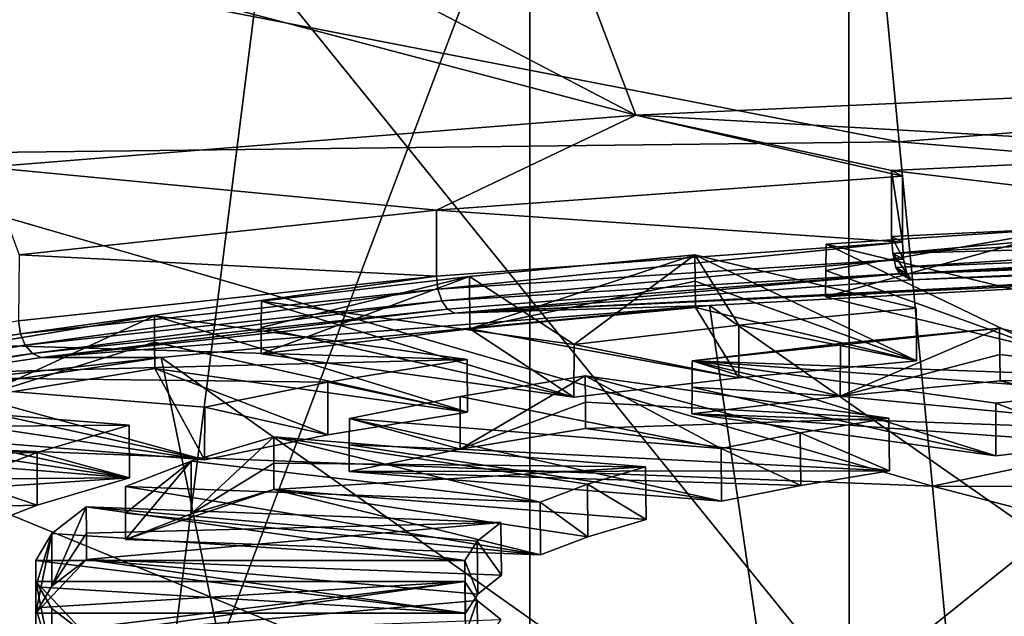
# Model space of a CAD drawing. Header units: millimetres. Extents: x -22 to 72, y 0 to 291.
# Tile 46 of 99: x -6.22 to -3.27, y 261.79 to 263.58. Entities that reach past the tile are written whole.
import ezdxf

# ---------------------------------------------------------------- set-up
doc = ezdxf.new("R2010")
doc.units = ezdxf.units.MM
doc.header["$LTSCALE"] = 65.185185
for name, color, linetype in [('109', 7, 'CONTINUOUS'), ('113', 7, 'CONTINUOUS'), ('129', 7, 'CONTINUOUS'), ('135', 7, 'CONTINUOUS'), ('136', 7, 'CONTINUOUS'), ('144', 7, 'CONTINUOUS'), ('146', 7, 'CONTINUOUS'), ('149', 7, 'CONTINUOUS'), ('157', 7, 'CONTINUOUS'), ('185', 7, 'CONTINUOUS'), ('189', 7, 'CONTINUOUS'), ('29', 7, 'CONTINUOUS'), ('334', 7, 'CONTINUOUS'), ('335', 7, 'CONTINUOUS'), ('336', 7, 'CONTINUOUS'), ('337', 7, 'CONTINUOUS'), ('338', 7, 'CONTINUOUS'), ('339', 7, 'CONTINUOUS'), ('340', 7, 'CONTINUOUS'), ('341', 7, 'CONTINUOUS'), ('342', 7, 'CONTINUOUS'), ('343', 7, 'CONTINUOUS'), ('344', 7, 'CONTINUOUS'), ('345', 7, 'CONTINUOUS'), ('352', 7, 'CONTINUOUS'), ('353', 7, 'CONTINUOUS'), ('354', 7, 'CONTINUOUS'), ('355', 7, 'CONTINUOUS'), ('356', 7, 'CONTINUOUS'), ('357', 7, 'CONTINUOUS'), ('376', 7, 'CONTINUOUS'), ('377', 7, 'CONTINUOUS'), ('378', 7, 'CONTINUOUS'), ('379', 7, 'CONTINUOUS'), ('380', 7, 'CONTINUOUS'), ('381', 7, 'CONTINUOUS'), ('395', 7, 'CONTINUOUS'), ('397', 7, 'CONTINUOUS'), ('398', 7, 'CONTINUOUS'), ('399', 7, 'CONTINUOUS'), ('419', 7, 'CONTINUOUS'), ('420', 7, 'CONTINUOUS'), ('421', 7, 'CONTINUOUS'), ('423', 7, 'CONTINUOUS'), ('520', 7, 'CONTINUOUS'), ('521', 7, 'CONTINUOUS'), ('522', 7, 'CONTINUOUS'), ('523', 7, 'CONTINUOUS'), ('524', 7, 'CONTINUOUS'), ('525', 7, 'CONTINUOUS'), ('562', 7, 'CONTINUOUS'), ('563', 7, 'CONTINUOUS'), ('564', 7, 'CONTINUOUS'), ('565', 7, 'CONTINUOUS'), ('566', 7, 'CONTINUOUS'), ('567', 7, 'CONTINUOUS'), ('569', 7, 'CONTINUOUS'), ('570', 7, 'CONTINUOUS'), ('571', 7, 'CONTINUOUS'), ('572', 7, 'CONTINUOUS'), ('63', 7, 'CONTINUOUS')]:
    doc.layers.add(name, color=color, linetype=linetype)

msp = doc.modelspace()

# ---------------------------------------------------------------- linework, layer by layer
at = {"layer": '109', "color": 7, "linetype": 'CONTINUOUS'}
for points in [[(-3.6056, 263.1231, 228.5261), (-3.573, 263.1061, 228.4054), (-3.573, 262.908, 228.4332), (-3.6056, 263.1231, 228.5261)], [(-3.6056, 262.925, 228.5539), (-3.6056, 263.1231, 228.5261), (-3.573, 262.908, 228.4332), (-3.6056, 262.925, 228.5539)], [(-3.6022, 262.8739, 228.548), (-3.6056, 262.925, 228.5539), (-3.5695, 262.8569, 228.4274), (-3.6022, 262.8739, 228.548)], [(-3.5695, 262.8569, 228.4274), (-3.6056, 262.925, 228.5539), (-3.573, 262.908, 228.4332), (-3.5695, 262.8569, 228.4274)], [(-3.5926, 262.8326, 228.5179), (-3.6022, 262.8739, 228.548), (-3.56, 262.8156, 228.3972), (-3.5926, 262.8326, 228.5179)], [(-3.56, 262.8156, 228.3972), (-3.6022, 262.8739, 228.548), (-3.5695, 262.8569, 228.4274), (-3.56, 262.8156, 228.3972)], [(-3.5795, 262.8124, 228.4713), (-3.5926, 262.8326, 228.5179), (-3.5469, 262.7954, 228.3506), (-3.5795, 262.8124, 228.4713)], [(-3.5469, 262.7954, 228.3506), (-3.5926, 262.8326, 228.5179), (-3.56, 262.8156, 228.3972), (-3.5469, 262.7954, 228.3506)]]:
    msp.add_3dface(points, dxfattribs=at)
at = {"layer": '113', "color": 7, "linetype": 'CONTINUOUS'}
for points in [[(-5.8255, 264.0497, 230.2033), (-4.3724, 263.2892, 229.7082), (-4.6897, 264.1274, 230.7562), (-5.8255, 264.0497, 230.2033)], [(-4.3724, 263.2892, 229.7082), (-2.2351, 263.3858, 230.3959), (-4.6897, 264.1274, 230.7562), (-4.3724, 263.2892, 229.7082)], [(-4.6897, 264.1274, 230.7562), (-2.2351, 263.3858, 230.3959), (-2.3348, 263.7189, 230.8136), (-4.6897, 264.1274, 230.7562)], [(-6.8958, 263.9557, 229.5344), (-4.3724, 263.2892, 229.7082), (-5.8255, 264.0497, 230.2033), (-6.8958, 263.9557, 229.5344)], [(-6.3188, 263.1328, 228.5954), (-4.3724, 263.2892, 229.7082), (-6.8958, 263.9557, 229.5344), (-6.3188, 263.1328, 228.5954)]]:
    msp.add_3dface(points, dxfattribs=at)
at = {"layer": '129', "color": 7, "linetype": 'CONTINUOUS'}
for points in [[(-3.5469, 262.7954, 228.3506), (-4.9157, 262.6953, 227.6379), (-1.1321, 262.8855, 228.9914), (-3.5469, 262.7954, 228.3506)], [(-4.9157, 262.6953, 227.6379), (-2.2995, 262.8197, 228.5233), (-1.1321, 262.8855, 228.9914), (-4.9157, 262.6953, 227.6379)], [(-3.5795, 262.8124, 228.4713), (-3.5469, 262.7954, 228.3506), (-1.1647, 262.9025, 229.112), (-3.5795, 262.8124, 228.4713)], [(-2.3941, 262.8688, 228.8728), (-3.5795, 262.8124, 228.4713), (-1.1647, 262.9025, 229.112), (-2.3941, 262.8688, 228.8728)], [(-1.1647, 262.9025, 229.112), (-3.5469, 262.7954, 228.3506), (-1.1321, 262.8855, 228.9914), (-1.1647, 262.9025, 229.112)], [(-2.2995, 262.8197, 228.5233), (-4.9157, 262.6953, 227.6379), (-4.1516, 262.7186, 227.8035), (-2.2995, 262.8197, 228.5233)], [(-4.9157, 262.6953, 227.6379), (-6.1547, 262.5629, 226.6963), (-4.1516, 262.7186, 227.8035), (-4.9157, 262.6953, 227.6379)], [(-4.1516, 262.7186, 227.8035), (-6.1547, 262.5629, 226.6963), (-5.7953, 262.5626, 226.6937), (-4.1516, 262.7186, 227.8035)], [(-6.1547, 262.5629, 226.6963), (-7.203, 262.405, 225.5725), (-5.7953, 262.5626, 226.6937), (-6.1547, 262.5629, 226.6963)], [(-5.7953, 262.5626, 226.6937), (-7.203, 262.405, 225.5725), (-7.1485, 262.3596, 225.2495), (-5.7953, 262.5626, 226.6937)]]:
    msp.add_3dface(points, dxfattribs=at)
at = {"layer": '135', "color": 7, "linetype": 'CONTINUOUS'}
for points in [[(-6.8958, 261.2442, 210.2416), (-7.0153, 268.9959, 209.2386), (-4.8544, 268.8223, 208.0032), (-6.8958, 261.2442, 210.2416)], [(-5.8255, 261.1502, 209.5727), (-6.8958, 261.2442, 210.2416), (-4.8544, 268.8223, 208.0032), (-5.8255, 261.1502, 209.5727)], [(-4.6897, 264.158, 208.5862), (-5.8255, 261.1502, 209.5727), (-4.8544, 268.8223, 208.0032), (-4.6897, 264.158, 208.5862)], [(-4.6897, 261.0725, 209.0198), (-5.8255, 261.1502, 209.5727), (-4.6897, 264.158, 208.5862), (-4.6897, 261.0725, 209.0198)]]:
    msp.add_3dface(points, dxfattribs=at)
at = {"layer": '136', "color": 7, "linetype": 'CONTINUOUS'}
for points in [[(-2.1799, 261.3408, 228.2803), (-2.2995, 262.8197, 228.5233), (-4.1516, 262.7186, 227.8035), (-2.1799, 261.3408, 228.2803)], [(-3.9355, 261.2449, 227.598), (-4.1516, 262.7186, 227.8035), (-5.7953, 262.5626, 226.6937), (-3.9355, 261.2449, 227.598)], [(-3.9355, 261.2449, 227.598), (-2.1799, 261.3408, 228.2803), (-4.1516, 262.7186, 227.8035), (-3.9355, 261.2449, 227.598)], [(-5.4938, 261.097, 226.5459), (-5.7953, 262.5626, 226.6937), (-7.1485, 262.3596, 225.2495), (-5.4938, 261.097, 226.5459)], [(-5.4938, 261.097, 226.5459), (-3.9355, 261.2449, 227.598), (-5.7953, 262.5626, 226.6937), (-5.4938, 261.097, 226.5459)], [(-6.7766, 260.9046, 225.1768), (-5.4938, 261.097, 226.5459), (-7.1485, 262.3596, 225.2495), (-6.7766, 260.9046, 225.1768)]]:
    msp.add_3dface(points, dxfattribs=at)
at = {"layer": '144', "color": 7, "linetype": 'CONTINUOUS'}
for points in [[(-2.2351, 263.3858, 230.3959), (-4.3724, 263.2892, 229.7082), (-2.42, 263.1794, 228.9267), (-2.2351, 263.3858, 230.3959)], [(-4.3724, 263.2892, 229.7082), (-6.3188, 263.1328, 228.5954), (-4.9696, 263.0041, 227.6796), (-4.3724, 263.2892, 229.7082)], [(-3.573, 263.1061, 228.4054), (-4.3724, 263.2892, 229.7082), (-4.9696, 263.0041, 227.6796), (-3.573, 263.1061, 228.4054)], [(-3.573, 263.1061, 228.4054), (-3.6056, 263.1231, 228.5261), (-4.3724, 263.2892, 229.7082), (-3.573, 263.1061, 228.4054)], [(-4.3724, 263.2892, 229.7082), (-3.6056, 263.1231, 228.5261), (-2.42, 263.1794, 228.9267), (-4.3724, 263.2892, 229.7082)], [(-4.9696, 263.0041, 227.6796), (-6.3188, 263.1328, 228.5954), (-6.221, 262.8704, 226.7287), (-4.9696, 263.0041, 227.6796)]]:
    msp.add_3dface(points, dxfattribs=at)
at = {"layer": '146', "color": 7, "linetype": 'CONTINUOUS'}
for points in [[(-4.9655, 262.7672, 227.7064), (-3.573, 262.908, 228.4332), (-4.9696, 262.806, 227.7074), (-4.9655, 262.7672, 227.7064)], [(-3.5695, 262.8569, 228.4274), (-3.573, 262.908, 228.4332), (-4.9655, 262.7672, 227.7064), (-3.5695, 262.8569, 228.4274)], [(-4.9538, 262.7326, 227.6928), (-3.5695, 262.8569, 228.4274), (-4.9655, 262.7672, 227.7064), (-4.9538, 262.7326, 227.6928)], [(-3.56, 262.8156, 228.3972), (-3.5695, 262.8569, 228.4274), (-4.9538, 262.7326, 227.6928), (-3.56, 262.8156, 228.3972)], [(-6.217, 262.6336, 226.7553), (-4.9696, 262.806, 227.7074), (-6.2221, 262.6723, 226.7555), (-6.217, 262.6336, 226.7553)], [(-4.9655, 262.7672, 227.7064), (-4.9696, 262.806, 227.7074), (-6.217, 262.6336, 226.7553), (-4.9655, 262.7672, 227.7064)], [(-4.9363, 262.7073, 227.6688), (-3.56, 262.8156, 228.3972), (-4.9538, 262.7326, 227.6928), (-4.9363, 262.7073, 227.6688)], [(-4.9157, 262.6953, 227.6379), (-3.56, 262.8156, 228.3972), (-4.9363, 262.7073, 227.6688), (-4.9157, 262.6953, 227.6379)], [(-3.5469, 262.7954, 228.3506), (-3.56, 262.8156, 228.3972), (-4.9157, 262.6953, 227.6379), (-3.5469, 262.7954, 228.3506)], [(-6.2023, 262.5992, 226.7439), (-4.9655, 262.7672, 227.7064), (-6.217, 262.6336, 226.7553), (-6.2023, 262.5992, 226.7439)], [(-4.9538, 262.7326, 227.6928), (-4.9655, 262.7672, 227.7064), (-6.2023, 262.5992, 226.7439), (-4.9538, 262.7326, 227.6928)], [(-6.1805, 262.5744, 226.7232), (-4.9538, 262.7326, 227.6928), (-6.2023, 262.5992, 226.7439), (-6.1805, 262.5744, 226.7232)], [(-4.9363, 262.7073, 227.6688), (-4.9538, 262.7326, 227.6928), (-6.1805, 262.5744, 226.7232), (-4.9363, 262.7073, 227.6688)], [(-6.1547, 262.5629, 226.6963), (-4.9363, 262.7073, 227.6688), (-6.1805, 262.5744, 226.7232), (-6.1547, 262.5629, 226.6963)], [(-6.1547, 262.5629, 226.6963), (-4.9157, 262.6953, 227.6379), (-4.9363, 262.7073, 227.6688), (-6.1547, 262.5629, 226.6963)], [(-6.217, 262.6336, 226.7553), (-6.2221, 262.6723, 226.7555), (-7.2788, 262.4608, 225.6088), (-6.217, 262.6336, 226.7553)], [(-6.2023, 262.5992, 226.7439), (-6.217, 262.6336, 226.7553), (-7.2788, 262.4608, 225.6088), (-6.2023, 262.5992, 226.7439)], [(-7.2469, 262.4219, 225.5957), (-6.2023, 262.5992, 226.7439), (-7.2788, 262.4608, 225.6088), (-7.2469, 262.4219, 225.5957)], [(-6.1805, 262.5744, 226.7232), (-6.2023, 262.5992, 226.7439), (-7.2469, 262.4219, 225.5957), (-6.1805, 262.5744, 226.7232)], [(-7.203, 262.405, 225.5725), (-6.1805, 262.5744, 226.7232), (-7.2469, 262.4219, 225.5957), (-7.203, 262.405, 225.5725)], [(-7.203, 262.405, 225.5725), (-6.1547, 262.5629, 226.6963), (-6.1805, 262.5744, 226.7232), (-7.203, 262.405, 225.5725)]]:
    msp.add_3dface(points, dxfattribs=at)
at = {"layer": '149', "color": 7, "linetype": 'CONTINUOUS'}
for points in [[(-3.6056, 262.925, 228.5539), (-3.6022, 262.8739, 228.548), (-2.42, 262.9813, 228.9546), (-3.6056, 262.925, 228.5539)], [(-3.6022, 262.8739, 228.548), (-2.418, 262.9424, 228.9526), (-2.42, 262.9813, 228.9546), (-3.6022, 262.8739, 228.548)], [(-3.6022, 262.8739, 228.548), (-2.4124, 262.9073, 228.9364), (-2.418, 262.9424, 228.9526), (-3.6022, 262.8739, 228.548)], [(-3.6022, 262.8739, 228.548), (-3.5926, 262.8326, 228.5179), (-2.4124, 262.9073, 228.9364), (-3.6022, 262.8739, 228.548)], [(-3.5926, 262.8326, 228.5179), (-2.404, 262.8815, 228.9084), (-2.4124, 262.9073, 228.9364), (-3.5926, 262.8326, 228.5179)], [(-3.5926, 262.8326, 228.5179), (-3.5795, 262.8124, 228.4713), (-2.404, 262.8815, 228.9084), (-3.5926, 262.8326, 228.5179)], [(-3.5795, 262.8124, 228.4713), (-2.3941, 262.8688, 228.8728), (-2.404, 262.8815, 228.9084), (-3.5795, 262.8124, 228.4713)]]:
    msp.add_3dface(points, dxfattribs=at)
at = {"layer": '157', "color": 7, "linetype": 'CONTINUOUS'}
for points in [[(-2.3348, 260.6641, 209.0772), (-4.6897, 261.0725, 209.0198), (4.6897, 264.158, 208.5862), (-2.3348, 260.6641, 209.0772)], [(4.6897, 264.158, 208.5862), (-4.6897, 261.0725, 209.0198), (-4.6897, 264.158, 208.5862), (4.6897, 264.158, 208.5862)]]:
    msp.add_3dface(points, dxfattribs=at)
at = {"layer": '185', "color": 7, "linetype": 'CONTINUOUS', "true_color": 0xcad1ee}
for points in [[(-3.573, 262.908, 228.4332), (-3.573, 263.1061, 228.4054), (-4.9696, 263.0041, 227.6796), (-3.573, 262.908, 228.4332)], [(-4.9696, 263.0041, 227.6796), (-6.221, 262.8704, 226.7287), (-4.9696, 262.806, 227.7074), (-4.9696, 263.0041, 227.6796)], [(-3.573, 262.908, 228.4332), (-4.9696, 263.0041, 227.6796), (-4.9696, 262.806, 227.7074), (-3.573, 262.908, 228.4332)], [(-4.9696, 262.806, 227.7074), (-6.221, 262.8704, 226.7287), (-6.2221, 262.6723, 226.7555), (-4.9696, 262.806, 227.7074)]]:
    msp.add_3dface(points, dxfattribs=at)
at = {"layer": '189', "color": 7, "linetype": 'CONTINUOUS', "true_color": 0xcad1ee}
for points in [[(-2.42, 263.1794, 228.9267), (-3.6056, 263.1231, 228.5261), (-2.42, 262.9813, 228.9546), (-2.42, 263.1794, 228.9267)], [(-3.6056, 263.1231, 228.5261), (-3.6056, 262.925, 228.5539), (-2.42, 262.9813, 228.9546), (-3.6056, 263.1231, 228.5261)]]:
    msp.add_3dface(points, dxfattribs=at)
at = {"layer": '29', "color": 7, "linetype": 'CONTINUOUS'}
for points in [[(-3.5829, 263.2095, 26.7534), (-3.6561, 263.9783, 29.0086), (-7.0261, 263.8772, 26.6951), (-3.5829, 263.2095, 26.7534)], [(0, 263.4987, 28.055), (0, 263.9322, 29.5436), (-3.6561, 263.9783, 29.0086), (0, 263.4987, 28.055)], [(-3.5829, 263.2095, 26.7534), (0, 263.4987, 28.055), (-3.6561, 263.9783, 29.0086), (-3.5829, 263.2095, 26.7534)], [(-6.908, 263.1696, 25.1569), (-3.5829, 263.2095, 26.7534), (-7.0261, 263.8772, 26.6951), (-6.908, 263.1696, 25.1569)], [(0, 262.9136, 26.4973), (0, 263.4987, 28.055), (-3.5829, 263.2095, 26.7534), (0, 262.9136, 26.4973)], [(-3.4825, 262.1765, 24.54), (-3.5829, 263.2095, 26.7534), (-6.908, 263.1696, 25.1569), (-3.4825, 262.1765, 24.54)], [(-3.4825, 262.1765, 24.54), (0, 262.9136, 26.4973), (-3.5829, 263.2095, 26.7534), (-3.4825, 262.1765, 24.54)], [(-6.7662, 262.3034, 23.594), (-3.4825, 262.1765, 24.54), (-6.908, 263.1696, 25.1569), (-6.7662, 262.3034, 23.594)], [(0, 262.1708, 24.8928), (0, 262.9136, 26.4973), (-3.4825, 262.1765, 24.54), (0, 262.1708, 24.8928)], [(-3.3625, 260.9062, 22.4047), (-3.4825, 262.1765, 24.54), (-6.7662, 262.3034, 23.594), (-3.3625, 260.9062, 22.4047)], [(-6.6044, 261.2808, 22.0333), (-3.3625, 260.9062, 22.4047), (-6.7662, 262.3034, 23.594), (-6.6044, 261.2808, 22.0333)], [(0, 261.273, 23.2746), (0, 262.1708, 24.8928), (-3.4825, 262.1765, 24.54), (0, 261.273, 23.2746)], [(-3.3625, 260.9062, 22.4047), (0, 261.273, 23.2746), (-3.4825, 262.1765, 24.54), (-3.3625, 260.9062, 22.4047)]]:
    msp.add_3dface(points, dxfattribs=at)
at = {"layer": '334', "color": 7, "linetype": 'CONTINUOUS'}
for points in [[(-4.195, 262.8705, 226.7288), (-3.5306, 262.5529, 225.6151), (-4.1942, 262.7916, 226.7404), (-4.195, 262.8705, 226.7288)], [(-3.5306, 262.5529, 225.6151), (-4.195, 262.8705, 226.7288), (-3.5321, 262.7107, 225.592), (-3.5306, 262.5529, 225.6151)], [(-4.1934, 262.7127, 226.752), (-4.1942, 262.7916, 226.7404), (-3.5306, 262.5529, 225.6151), (-4.1934, 262.7127, 226.752)]]:
    msp.add_3dface(points, dxfattribs=at)
at = {"layer": '335', "color": 7, "linetype": 'CONTINUOUS'}
for points in [[(-5.4947, 262.6527, 225.7522), (-4.558, 262.4432, 224.8344), (-5.4941, 262.7317, 225.7417), (-5.4947, 262.6527, 225.7522)], [(-4.558, 262.4432, 224.8344), (-4.5567, 262.6013, 224.8135), (-5.4941, 262.7317, 225.7417), (-4.558, 262.4432, 224.8344)], [(-5.4954, 262.5737, 225.7627), (-4.558, 262.4432, 224.8344), (-5.4947, 262.6527, 225.7522), (-5.4954, 262.5737, 225.7627)]]:
    msp.add_3dface(points, dxfattribs=at)
at = {"layer": '336', "color": 7, "linetype": 'CONTINUOUS'}
for points in [[(-3.5306, 262.5529, 225.6151), (-3.5321, 262.7107, 225.592), (-4.0635, 262.6594, 225.2273), (-3.5306, 262.5529, 225.6151)], [(-4.5567, 262.6013, 224.8135), (-4.0635, 262.5016, 225.2495), (-4.0635, 262.6594, 225.2273), (-4.5567, 262.6013, 224.8135)], [(-4.0635, 262.5016, 225.2495), (-3.5306, 262.5529, 225.6151), (-4.0635, 262.6594, 225.2273), (-4.0635, 262.5016, 225.2495)], [(-4.5567, 262.6013, 224.8135), (-4.558, 262.4432, 224.8344), (-4.0635, 262.5016, 225.2495), (-4.5567, 262.6013, 224.8135)]]:
    msp.add_3dface(points, dxfattribs=at)
at = {"layer": '337', "color": 7, "linetype": 'CONTINUOUS', "true_color": 0xcad1ee}
for points in [[(-4.5567, 262.6013, 224.8135), (-4.195, 262.8705, 226.7288), (-4.8702, 262.8057, 226.2682), (-4.5567, 262.6013, 224.8135)], [(-4.195, 262.8705, 226.7288), (-4.5567, 262.6013, 224.8135), (-4.0635, 262.6594, 225.2273), (-4.195, 262.8705, 226.7288)], [(-3.5321, 262.7107, 225.592), (-4.195, 262.8705, 226.7288), (-4.0635, 262.6594, 225.2273), (-3.5321, 262.7107, 225.592)], [(-5.4941, 262.7317, 225.7417), (-4.5567, 262.6013, 224.8135), (-4.8702, 262.8057, 226.2682), (-5.4941, 262.7317, 225.7417)]]:
    msp.add_3dface(points, dxfattribs=at)
at = {"layer": '338', "linetype": 'CONTINUOUS'}
for points in [[(-4.1934, 262.7127, 226.752), (-4.0635, 262.5016, 225.2495), (-4.87, 262.6479, 226.2905), (-4.1934, 262.7127, 226.752)], [(-4.1934, 262.7127, 226.752), (-3.5306, 262.5529, 225.6151), (-4.0635, 262.5016, 225.2495), (-4.1934, 262.7127, 226.752)], [(-4.558, 262.4432, 224.8344), (-5.4954, 262.5737, 225.7627), (-4.87, 262.6479, 226.2905), (-4.558, 262.4432, 224.8344)], [(-4.0635, 262.5016, 225.2495), (-4.558, 262.4432, 224.8344), (-4.87, 262.6479, 226.2905), (-4.0635, 262.5016, 225.2495)]]:
    msp.add_3dface(points, dxfattribs=at)
at = {"layer": '339', "color": 7, "linetype": 'CONTINUOUS', "true_color": 0xcad1ee}
for points in [[(-4.8702, 262.8057, 226.2682), (-4.195, 262.8705, 226.7288), (-4.87, 262.6479, 226.2905), (-4.8702, 262.8057, 226.2682)], [(-4.195, 262.8705, 226.7288), (-4.1942, 262.7916, 226.7404), (-4.87, 262.6479, 226.2905), (-4.195, 262.8705, 226.7288)], [(-5.4954, 262.5737, 225.7627), (-5.4947, 262.6527, 225.7522), (-4.8702, 262.8057, 226.2682), (-5.4954, 262.5737, 225.7627)], [(-5.4954, 262.5737, 225.7627), (-4.8702, 262.8057, 226.2682), (-4.87, 262.6479, 226.2905), (-5.4954, 262.5737, 225.7627)], [(-5.4947, 262.6527, 225.7522), (-5.4941, 262.7317, 225.7417), (-4.8702, 262.8057, 226.2682), (-5.4947, 262.6527, 225.7522)], [(-4.1942, 262.7916, 226.7404), (-4.1934, 262.7127, 226.752), (-4.87, 262.6479, 226.2905), (-4.1942, 262.7916, 226.7404)]]:
    msp.add_3dface(points, dxfattribs=at)
at = {"layer": '340', "color": 7, "linetype": 'CONTINUOUS'}
for points in [[(-4.5239, 262.5074, 224.1452), (-3.6142, 262.3808, 223.2443), (-4.5233, 262.4285, 224.157), (-4.5239, 262.5074, 224.1452)], [(-4.5227, 262.3497, 224.1687), (-4.5233, 262.4285, 224.157), (-3.6142, 262.3808, 223.2443), (-4.5227, 262.3497, 224.1687)], [(-3.6117, 262.2229, 223.2666), (-4.5227, 262.3497, 224.1687), (-3.6142, 262.3808, 223.2443), (-3.6117, 262.2229, 223.2666)]]:
    msp.add_3dface(points, dxfattribs=at)
at = {"layer": '341', "color": 7, "linetype": 'CONTINUOUS'}
for points in [[(-5.2311, 262.3002, 223.2436), (-4.1158, 262.1314, 222.616), (-5.2306, 262.3792, 223.2333), (-5.2311, 262.3002, 223.2436)], [(-4.1158, 262.1314, 222.616), (-4.1164, 262.2897, 222.5962), (-5.2306, 262.3792, 223.2333), (-4.1158, 262.1314, 222.616)], [(-5.2316, 262.2211, 223.2539), (-4.1158, 262.1314, 222.616), (-5.2311, 262.3002, 223.2436), (-5.2316, 262.2211, 223.2539)]]:
    msp.add_3dface(points, dxfattribs=at)
at = {"layer": '342', "color": 7, "linetype": 'CONTINUOUS'}
for points in [[(-3.6117, 262.2229, 223.2666), (-3.6142, 262.3808, 223.2443), (-3.8791, 262.3367, 222.9308), (-3.6117, 262.2229, 223.2666)], [(-3.8791, 262.3367, 222.9308), (-4.1164, 262.2897, 222.5962), (-3.8777, 262.1786, 222.9519), (-3.8791, 262.3367, 222.9308)], [(-3.6117, 262.2229, 223.2666), (-3.8791, 262.3367, 222.9308), (-3.8777, 262.1786, 222.9519), (-3.6117, 262.2229, 223.2666)], [(-4.1164, 262.2897, 222.5962), (-4.1158, 262.1314, 222.616), (-3.8777, 262.1786, 222.9519), (-4.1164, 262.2897, 222.5962)]]:
    msp.add_3dface(points, dxfattribs=at)
at = {"layer": '343', "color": 7, "linetype": 'CONTINUOUS', "true_color": 0xcad1ee}
for points in [[(-4.1164, 262.2897, 222.5962), (-4.5239, 262.5074, 224.1452), (-4.899, 262.4456, 223.7057), (-4.1164, 262.2897, 222.5962)], [(-3.6142, 262.3808, 223.2443), (-4.5239, 262.5074, 224.1452), (-3.8791, 262.3367, 222.9308), (-3.6142, 262.3808, 223.2443)], [(-4.5239, 262.5074, 224.1452), (-4.1164, 262.2897, 222.5962), (-3.8791, 262.3367, 222.9308), (-4.5239, 262.5074, 224.1452)], [(-5.2306, 262.3792, 223.2333), (-4.1164, 262.2897, 222.5962), (-4.899, 262.4456, 223.7057), (-5.2306, 262.3792, 223.2333)]]:
    msp.add_3dface(points, dxfattribs=at)
at = {"layer": '344', "linetype": 'CONTINUOUS'}
for points in [[(-4.5227, 262.3497, 224.1687), (-3.6117, 262.2229, 223.2666), (-4.899, 262.2877, 223.7279), (-4.5227, 262.3497, 224.1687)], [(-3.6117, 262.2229, 223.2666), (-5.2316, 262.2211, 223.2539), (-4.899, 262.2877, 223.7279), (-3.6117, 262.2229, 223.2666)], [(-5.2316, 262.2211, 223.2539), (-3.6117, 262.2229, 223.2666), (-3.8777, 262.1786, 222.9519), (-5.2316, 262.2211, 223.2539)], [(-4.1158, 262.1314, 222.616), (-5.2316, 262.2211, 223.2539), (-3.8777, 262.1786, 222.9519), (-4.1158, 262.1314, 222.616)]]:
    msp.add_3dface(points, dxfattribs=at)
at = {"layer": '345', "color": 7, "linetype": 'CONTINUOUS', "true_color": 0xcad1ee}
for points in [[(-4.5239, 262.5074, 224.1452), (-4.5233, 262.4285, 224.157), (-4.899, 262.2877, 223.7279), (-4.5239, 262.5074, 224.1452)], [(-4.899, 262.4456, 223.7057), (-4.5239, 262.5074, 224.1452), (-4.899, 262.2877, 223.7279), (-4.899, 262.4456, 223.7057)], [(-5.2306, 262.3792, 223.2333), (-4.899, 262.4456, 223.7057), (-4.899, 262.2877, 223.7279), (-5.2306, 262.3792, 223.2333)], [(-4.5233, 262.4285, 224.157), (-4.5227, 262.3497, 224.1687), (-4.899, 262.2877, 223.7279), (-4.5233, 262.4285, 224.157)], [(-5.2311, 262.3002, 223.2436), (-5.2306, 262.3792, 223.2333), (-4.899, 262.2877, 223.7279), (-5.2311, 262.3002, 223.2436)], [(-5.2316, 262.2211, 223.2539), (-5.2311, 262.3002, 223.2436), (-4.899, 262.2877, 223.7279), (-5.2316, 262.2211, 223.2539)]]:
    msp.add_3dface(points, dxfattribs=at)
at = {"layer": '352', "color": 7, "linetype": 'CONTINUOUS'}
for points in [[(-4.2036, 262.473, 224.4736), (-3.2932, 262.2672, 223.5819), (-4.2029, 262.552, 224.4631), (-4.2036, 262.473, 224.4736)], [(-3.2932, 262.2672, 223.5819), (-3.2932, 262.4254, 223.5622), (-4.2029, 262.552, 224.4631), (-3.2932, 262.2672, 223.5819)], [(-4.2043, 262.394, 224.4841), (-3.2932, 262.2672, 223.5819), (-4.2036, 262.473, 224.4736), (-4.2043, 262.394, 224.4841)]]:
    msp.add_3dface(points, dxfattribs=at)
at = {"layer": '353', "color": 7, "linetype": 'CONTINUOUS'}
for points in [[(-3.7591, 262.6042, 224.8345), (-3.282, 262.6504, 225.1629), (-3.7592, 262.4463, 224.8566), (-3.7591, 262.6042, 224.8345)], [(-3.7592, 262.4463, 224.8566), (-3.282, 262.6504, 225.1629), (-3.2812, 262.5715, 225.1745), (-3.7592, 262.4463, 224.8566)], [(-4.2029, 262.552, 224.4631), (-3.7591, 262.6042, 224.8345), (-3.7592, 262.4463, 224.8566), (-4.2029, 262.552, 224.4631)], [(-4.2036, 262.473, 224.4736), (-4.2029, 262.552, 224.4631), (-3.7592, 262.4463, 224.8566), (-4.2036, 262.473, 224.4736)], [(-3.2805, 262.4926, 225.1861), (-3.7592, 262.4463, 224.8566), (-3.2812, 262.5715, 225.1745), (-3.2805, 262.4926, 225.1861)], [(-4.2043, 262.394, 224.4841), (-4.2036, 262.473, 224.4736), (-3.7592, 262.4463, 224.8566), (-4.2043, 262.394, 224.4841)]]:
    msp.add_3dface(points, dxfattribs=at)
at = {"layer": '354', "color": 7, "linetype": 'CONTINUOUS'}
for points in [[(-3.282, 262.6504, 225.1629), (-2.6387, 262.4953, 224.0595), (-3.2812, 262.5715, 225.1745), (-3.282, 262.6504, 225.1629)], [(-3.2805, 262.4926, 225.1861), (-3.2812, 262.5715, 225.1745), (-2.6387, 262.4953, 224.0595), (-3.2805, 262.4926, 225.1861)], [(-2.6363, 262.3374, 224.0811), (-3.2805, 262.4926, 225.1861), (-2.6387, 262.4953, 224.0595), (-2.6363, 262.3374, 224.0811)]]:
    msp.add_3dface(points, dxfattribs=at)
at = {"layer": '355', "color": 7, "linetype": 'CONTINUOUS'}
for points in [[(-2.9765, 262.4623, 223.8246), (-3.2932, 262.4254, 223.5622), (-2.9754, 262.3042, 223.8453), (-2.9765, 262.4623, 223.8246)], [(-3.2932, 262.4254, 223.5622), (-3.2932, 262.2672, 223.5819), (-2.9754, 262.3042, 223.8453), (-3.2932, 262.4254, 223.5622)]]:
    msp.add_3dface(points, dxfattribs=at)
at = {"layer": '356', "color": 7, "linetype": 'CONTINUOUS', "true_color": 0xcad1ee}
for points in [[(-4.2029, 262.552, 224.4631), (-3.282, 262.6504, 225.1629), (-3.7591, 262.6042, 224.8345), (-4.2029, 262.552, 224.4631)], [(-3.282, 262.6504, 225.1629), (-4.2029, 262.552, 224.4631), (-2.6387, 262.4953, 224.0595), (-3.282, 262.6504, 225.1629)], [(-4.2029, 262.552, 224.4631), (-3.2932, 262.4254, 223.5622), (-2.9765, 262.4623, 223.8246), (-4.2029, 262.552, 224.4631)], [(-2.6387, 262.4953, 224.0595), (-4.2029, 262.552, 224.4631), (-2.9765, 262.4623, 223.8246), (-2.6387, 262.4953, 224.0595)]]:
    msp.add_3dface(points, dxfattribs=at)
at = {"layer": '357', "linetype": 'CONTINUOUS'}
for points in [[(-3.7592, 262.4463, 224.8566), (-3.2805, 262.4926, 225.1861), (-2.6363, 262.3374, 224.0811), (-3.7592, 262.4463, 224.8566)], [(-4.2043, 262.394, 224.4841), (-3.7592, 262.4463, 224.8566), (-2.6363, 262.3374, 224.0811), (-4.2043, 262.394, 224.4841)], [(-3.2932, 262.2672, 223.5819), (-4.2043, 262.394, 224.4841), (-2.9754, 262.3042, 223.8453), (-3.2932, 262.2672, 223.5819)], [(-4.2043, 262.394, 224.4841), (-2.6363, 262.3374, 224.0811), (-2.9754, 262.3042, 223.8453), (-4.2043, 262.394, 224.4841)]]:
    msp.add_3dface(points, dxfattribs=at)
at = {"layer": '376', "color": 7, "linetype": 'CONTINUOUS'}
for points in [[(-5.9021, 262.0962, 221.7922), (-4.6578, 261.9707, 221.4722), (-5.9018, 262.1752, 221.7819), (-5.9021, 262.0962, 221.7922)], [(-4.6578, 261.9707, 221.4722), (-4.659, 262.1289, 221.4522), (-5.9018, 262.1752, 221.7819), (-4.6578, 261.9707, 221.4722)], [(-5.9023, 262.0171, 221.8024), (-4.6578, 261.9707, 221.4722), (-5.9021, 262.0962, 221.7922), (-5.9023, 262.0171, 221.8024)]]:
    msp.add_3dface(points, dxfattribs=at)
at = {"layer": '377', "color": 7, "linetype": 'CONTINUOUS'}
for points in [[(-5.4576, 262.3245, 222.8439), (-4.3434, 262.235, 222.2069), (-5.4572, 262.2457, 222.8558), (-5.4576, 262.3245, 222.8439)], [(-5.4567, 262.1668, 222.8677), (-5.4572, 262.2457, 222.8558), (-4.3434, 262.235, 222.2069), (-5.4567, 262.1668, 222.8677)], [(-4.3409, 262.0772, 222.2298), (-5.4567, 262.1668, 222.8677), (-4.3434, 262.235, 222.2069), (-4.3409, 262.0772, 222.2298)]]:
    msp.add_3dface(points, dxfattribs=at)
at = {"layer": '378', "color": 7, "linetype": 'CONTINUOUS'}
for points in [[(-4.3409, 262.0772, 222.2298), (-4.3434, 262.235, 222.2069), (-4.5173, 262.1828, 221.8361), (-4.3409, 262.0772, 222.2298)], [(-4.5173, 262.1828, 221.8361), (-4.659, 262.1289, 221.4522), (-4.5156, 262.0249, 221.8576), (-4.5173, 262.1828, 221.8361)], [(-4.3409, 262.0772, 222.2298), (-4.5173, 262.1828, 221.8361), (-4.5156, 262.0249, 221.8576), (-4.3409, 262.0772, 222.2298)], [(-4.659, 262.1289, 221.4522), (-4.6578, 261.9707, 221.4722), (-4.5156, 262.0249, 221.8576), (-4.659, 262.1289, 221.4522)]]:
    msp.add_3dface(points, dxfattribs=at)
at = {"layer": '379', "color": 7, "linetype": 'CONTINUOUS', "true_color": 0xcad1ee}
for points in [[(-4.659, 262.1289, 221.4522), (-5.4576, 262.3245, 222.8439), (-5.705, 262.2513, 222.3232), (-4.659, 262.1289, 221.4522)], [(-5.4576, 262.3245, 222.8439), (-4.659, 262.1289, 221.4522), (-4.5173, 262.1828, 221.8361), (-5.4576, 262.3245, 222.8439)], [(-4.3434, 262.235, 222.2069), (-5.4576, 262.3245, 222.8439), (-4.5173, 262.1828, 221.8361), (-4.3434, 262.235, 222.2069)], [(-5.9018, 262.1752, 221.7819), (-4.659, 262.1289, 221.4522), (-5.705, 262.2513, 222.3232), (-5.9018, 262.1752, 221.7819)]]:
    msp.add_3dface(points, dxfattribs=at)
at = {"layer": '380', "linetype": 'CONTINUOUS'}
for points in [[(-4.6578, 261.9707, 221.4722), (-5.9023, 262.0171, 221.8024), (-5.4567, 262.1668, 222.8677), (-4.6578, 261.9707, 221.4722)], [(-5.4567, 262.1668, 222.8677), (-5.9023, 262.0171, 221.8024), (-5.7049, 262.0934, 222.3456), (-5.4567, 262.1668, 222.8677)], [(-4.6578, 261.9707, 221.4722), (-5.4567, 262.1668, 222.8677), (-4.5156, 262.0249, 221.8576), (-4.6578, 261.9707, 221.4722)], [(-5.4567, 262.1668, 222.8677), (-4.3409, 262.0772, 222.2298), (-4.5156, 262.0249, 221.8576), (-5.4567, 262.1668, 222.8677)]]:
    msp.add_3dface(points, dxfattribs=at)
at = {"layer": '381', "color": 7, "linetype": 'CONTINUOUS', "true_color": 0xcad1ee}
for points in [[(-5.705, 262.2513, 222.3232), (-5.4576, 262.3245, 222.8439), (-5.7049, 262.0934, 222.3456), (-5.705, 262.2513, 222.3232)], [(-5.4576, 262.3245, 222.8439), (-5.4572, 262.2457, 222.8558), (-5.7049, 262.0934, 222.3456), (-5.4576, 262.3245, 222.8439)], [(-5.9023, 262.0171, 221.8024), (-5.9021, 262.0962, 221.7922), (-5.705, 262.2513, 222.3232), (-5.9023, 262.0171, 221.8024)], [(-5.9023, 262.0171, 221.8024), (-5.705, 262.2513, 222.3232), (-5.7049, 262.0934, 222.3456), (-5.9023, 262.0171, 221.8024)], [(-5.9021, 262.0962, 221.7922), (-5.9018, 262.1752, 221.7819), (-5.705, 262.2513, 222.3232), (-5.9021, 262.0962, 221.7922)], [(-5.4572, 262.2457, 222.8558), (-5.4567, 262.1668, 222.8677), (-5.7049, 262.0934, 222.3456), (-5.4572, 262.2457, 222.8558)]]:
    msp.add_3dface(points, dxfattribs=at)
at = {"layer": '395', "color": 7, "linetype": 'CONTINUOUS'}
for points in [[(-3.8026, 262.8231, 226.9643), (-3.1406, 262.5843, 225.8381), (-3.8018, 262.9021, 226.9536), (-3.8026, 262.8231, 226.9643)], [(-3.1406, 262.5843, 225.8381), (-3.139, 262.7423, 225.8168), (-3.8018, 262.9021, 226.9536), (-3.1406, 262.5843, 225.8381)], [(-3.8034, 262.7441, 226.975), (-3.1406, 262.5843, 225.8381), (-3.8026, 262.8231, 226.9643), (-3.8034, 262.7441, 226.975)]]:
    msp.add_3dface(points, dxfattribs=at)
at = {"layer": '397', "color": 7, "linetype": 'CONTINUOUS', "true_color": 0xcad1ee}
msp.add_3dface([(-3.8018, 262.9021, 226.9536), (-3.139, 262.7423, 225.8168), (-3.0616, 262.9511, 227.3023), (-3.8018, 262.9021, 226.9536)], dxfattribs=at)
at = {"layer": '398', "linetype": 'CONTINUOUS'}
msp.add_3dface([(-3.1406, 262.5843, 225.8381), (-3.8034, 262.7441, 226.975), (-3.0613, 262.7932, 227.3246), (-3.1406, 262.5843, 225.8381)], dxfattribs=at)
at = {"layer": '399', "color": 7, "linetype": 'CONTINUOUS', "true_color": 0xcad1ee}
for points in [[(-3.8034, 262.7441, 226.975), (-3.8026, 262.8231, 226.9643), (-3.0616, 262.9511, 227.3023), (-3.8034, 262.7441, 226.975)], [(-3.8034, 262.7441, 226.975), (-3.0616, 262.9511, 227.3023), (-3.0613, 262.7932, 227.3246), (-3.8034, 262.7441, 226.975)], [(-3.8026, 262.8231, 226.9643), (-3.8018, 262.9021, 226.9536), (-3.0616, 262.9511, 227.3023), (-3.8026, 262.8231, 226.9643)]]:
    msp.add_3dface(points, dxfattribs=at)
at = {"layer": '419', "color": 7, "linetype": 'CONTINUOUS'}
for points in [[(-6.1708, 261.8908, 219.7584), (-4.8842, 261.8908, 219.7584), (-6.1709, 261.812, 219.7704), (-6.1708, 261.8908, 219.7584)], [(-6.1709, 261.7332, 219.7824), (-6.1709, 261.812, 219.7704), (-4.8842, 261.8908, 219.7584), (-6.1709, 261.7332, 219.7824)], [(-4.8825, 261.7332, 219.7824), (-6.1709, 261.7332, 219.7824), (-4.8842, 261.8908, 219.7584), (-4.8825, 261.7332, 219.7824)]]:
    msp.add_3dface(points, dxfattribs=at)
at = {"layer": '420', "color": 7, "linetype": 'CONTINUOUS'}
for points in [[(-4.8825, 261.7332, 219.7824), (-4.8842, 261.8908, 219.7584), (-4.8477, 261.8336, 219.3512), (-4.8825, 261.7332, 219.7824)], [(-4.8825, 261.7332, 219.7824), (-4.8477, 261.8336, 219.3512), (-4.8459, 261.6758, 219.3736), (-4.8825, 261.7332, 219.7824)], [(-4.8477, 261.8336, 219.3512), (-4.7765, 261.777, 218.9485), (-4.8459, 261.6758, 219.3736), (-4.8477, 261.8336, 219.3512)]]:
    msp.add_3dface(points, dxfattribs=at)
at = {"layer": '421', "color": 7, "linetype": 'CONTINUOUS', "true_color": 0xcad1ee}
for points in [[(-6.1708, 261.8908, 219.7584), (-6.0193, 261.7307, 218.6188), (-4.8842, 261.8908, 219.7584), (-6.1708, 261.8908, 219.7584)], [(-6.0193, 261.7307, 218.6188), (-6.1708, 261.8908, 219.7584), (-6.1222, 261.8103, 219.1852), (-6.0193, 261.7307, 218.6188)], [(-4.8842, 261.8908, 219.7584), (-6.0193, 261.7307, 218.6188), (-4.8477, 261.8336, 219.3512), (-4.8842, 261.8908, 219.7584)], [(-6.0193, 261.7307, 218.6188), (-4.7765, 261.777, 218.9485), (-4.8477, 261.8336, 219.3512), (-6.0193, 261.7307, 218.6188)]]:
    msp.add_3dface(points, dxfattribs=at)
at = {"layer": '423', "color": 7, "linetype": 'CONTINUOUS', "true_color": 0xcad1ee}
for points in [[(-6.1708, 261.8908, 219.7584), (-6.1709, 261.812, 219.7704), (-6.1222, 261.6524, 219.2073), (-6.1708, 261.8908, 219.7584)], [(-6.1222, 261.8103, 219.1852), (-6.1708, 261.8908, 219.7584), (-6.1222, 261.6524, 219.2073), (-6.1222, 261.8103, 219.1852)], [(-6.1709, 261.812, 219.7704), (-6.1709, 261.7332, 219.7824), (-6.1222, 261.6524, 219.2073), (-6.1709, 261.812, 219.7704)], [(-6.0193, 261.7307, 218.6188), (-6.1222, 261.8103, 219.1852), (-6.1222, 261.6524, 219.2073), (-6.0193, 261.7307, 218.6188)]]:
    msp.add_3dface(points, dxfattribs=at)
at = {"layer": '520', "color": 7, "linetype": 'CONTINUOUS'}
for points in [[(-6.0193, 262.1142, 221.3477), (-4.7765, 262.0679, 221.0179), (-6.0191, 262.0354, 221.3596), (-6.0193, 262.1142, 221.3477)], [(-6.0189, 261.9566, 221.3716), (-6.0191, 262.0354, 221.3596), (-4.7765, 262.0679, 221.0179), (-6.0189, 261.9566, 221.3716)], [(-4.7744, 261.9101, 221.0414), (-6.0189, 261.9566, 221.3716), (-4.7765, 262.0679, 221.0179), (-4.7744, 261.9101, 221.0414)]]:
    msp.add_3dface(points, dxfattribs=at)
at = {"layer": '521', "color": 7, "linetype": 'CONTINUOUS'}
for points in [[(-4.7744, 261.9101, 221.0414), (-4.7765, 262.0679, 221.0179), (-4.8477, 262.0113, 220.6152), (-4.7744, 261.9101, 221.0414)], [(-4.8477, 262.0113, 220.6152), (-4.8842, 261.954, 220.208), (-4.8459, 261.8533, 220.6372), (-4.8477, 262.0113, 220.6152)], [(-4.7744, 261.9101, 221.0414), (-4.8477, 262.0113, 220.6152), (-4.8459, 261.8533, 220.6372), (-4.7744, 261.9101, 221.0414)], [(-4.8459, 261.8533, 220.6372), (-4.8842, 261.954, 220.208), (-4.8825, 261.7959, 220.2284), (-4.8459, 261.8533, 220.6372)]]:
    msp.add_3dface(points, dxfattribs=at)
at = {"layer": '522', "color": 7, "linetype": 'CONTINUOUS'}
for points in [[(-6.1709, 261.875, 220.2182), (-4.8825, 261.7959, 220.2284), (-6.1708, 261.954, 220.208), (-6.1709, 261.875, 220.2182)], [(-4.8825, 261.7959, 220.2284), (-4.8842, 261.954, 220.208), (-6.1708, 261.954, 220.208), (-4.8825, 261.7959, 220.2284)], [(-6.1709, 261.7959, 220.2284), (-4.8825, 261.7959, 220.2284), (-6.1709, 261.875, 220.2182), (-6.1709, 261.7959, 220.2284)]]:
    msp.add_3dface(points, dxfattribs=at)
at = {"layer": '523', "color": 7, "linetype": 'CONTINUOUS', "true_color": 0xcad1ee}
for points in [[(-4.8842, 261.954, 220.208), (-6.0193, 262.1142, 221.3477), (-6.1222, 262.0346, 220.7813), (-4.8842, 261.954, 220.208)], [(-4.7765, 262.0679, 221.0179), (-6.0193, 262.1142, 221.3477), (-4.8477, 262.0113, 220.6152), (-4.7765, 262.0679, 221.0179)], [(-6.0193, 262.1142, 221.3477), (-4.8842, 261.954, 220.208), (-4.8477, 262.0113, 220.6152), (-6.0193, 262.1142, 221.3477)], [(-6.1708, 261.954, 220.208), (-4.8842, 261.954, 220.208), (-6.1222, 262.0346, 220.7813), (-6.1708, 261.954, 220.208)]]:
    msp.add_3dface(points, dxfattribs=at)
at = {"layer": '524', "linetype": 'CONTINUOUS'}
for points in [[(-6.0189, 261.9566, 221.3716), (-4.8825, 261.7959, 220.2284), (-6.1709, 261.7959, 220.2284), (-6.0189, 261.9566, 221.3716)], [(-6.0189, 261.9566, 221.3716), (-6.1709, 261.7959, 220.2284), (-6.1222, 261.8767, 220.8037), (-6.0189, 261.9566, 221.3716)], [(-6.0189, 261.9566, 221.3716), (-4.7744, 261.9101, 221.0414), (-4.8459, 261.8533, 220.6372), (-6.0189, 261.9566, 221.3716)], [(-6.0189, 261.9566, 221.3716), (-4.8459, 261.8533, 220.6372), (-4.8825, 261.7959, 220.2284), (-6.0189, 261.9566, 221.3716)]]:
    msp.add_3dface(points, dxfattribs=at)
at = {"layer": '525', "color": 7, "linetype": 'CONTINUOUS', "true_color": 0xcad1ee}
for points in [[(-6.0193, 262.1142, 221.3477), (-6.0191, 262.0354, 221.3596), (-6.1222, 261.8767, 220.8037), (-6.0193, 262.1142, 221.3477)], [(-6.1222, 262.0346, 220.7813), (-6.0193, 262.1142, 221.3477), (-6.1222, 261.8767, 220.8037), (-6.1222, 262.0346, 220.7813)], [(-6.1709, 261.7959, 220.2284), (-6.1709, 261.875, 220.2182), (-6.1222, 262.0346, 220.7813), (-6.1709, 261.7959, 220.2284)], [(-6.1709, 261.7959, 220.2284), (-6.1222, 262.0346, 220.7813), (-6.1222, 261.8767, 220.8037), (-6.1709, 261.7959, 220.2284)], [(-6.1709, 261.875, 220.2182), (-6.1708, 261.954, 220.208), (-6.1222, 262.0346, 220.7813), (-6.1709, 261.875, 220.2182)], [(-6.0191, 262.0354, 221.3596), (-6.0189, 261.9566, 221.3716), (-6.1222, 261.8767, 220.8037), (-6.0191, 262.0354, 221.3596)]]:
    msp.add_3dface(points, dxfattribs=at)
at = {"layer": '562', "color": 7, "linetype": 'CONTINUOUS'}
for points in [[(-6.8124, 262.4272, 224.1477), (-5.6648, 262.2559, 223.5017), (-6.8119, 262.5063, 224.1374), (-6.8124, 262.4272, 224.1477)], [(-5.6648, 262.2559, 223.5017), (-5.6639, 262.414, 223.481), (-6.8119, 262.5063, 224.1374), (-5.6648, 262.2559, 223.5017)], [(-6.8129, 262.3482, 224.158), (-5.6648, 262.2559, 223.5017), (-6.8124, 262.4272, 224.1477), (-6.8129, 262.3482, 224.158)]]:
    msp.add_3dface(points, dxfattribs=at)
at = {"layer": '563', "color": 7, "linetype": 'CONTINUOUS'}
for points in [[(-5.8151, 262.6871, 225.4238), (-4.8765, 262.3989, 224.5191), (-5.8145, 262.6082, 225.4356), (-5.8151, 262.6871, 225.4238)], [(-4.8765, 262.3989, 224.5191), (-5.8151, 262.6871, 225.4238), (-4.8777, 262.5566, 224.4956), (-4.8765, 262.3989, 224.5191)], [(-5.8138, 262.5294, 225.4473), (-5.8145, 262.6082, 225.4356), (-4.8765, 262.3989, 224.5191), (-5.8138, 262.5294, 225.4473)]]:
    msp.add_3dface(points, dxfattribs=at)
at = {"layer": '564', "color": 7, "linetype": 'CONTINUOUS'}
for points in [[(-4.8765, 262.3989, 224.5191), (-4.8777, 262.5566, 224.4956), (-5.2956, 262.488, 224.0072), (-4.8765, 262.3989, 224.5191)], [(-5.6639, 262.414, 223.481), (-5.2956, 262.3301, 224.0293), (-5.2956, 262.488, 224.0072), (-5.6639, 262.414, 223.481)], [(-5.2956, 262.3301, 224.0293), (-4.8765, 262.3989, 224.5191), (-5.2956, 262.488, 224.0072), (-5.2956, 262.3301, 224.0293)], [(-5.6639, 262.414, 223.481), (-5.6648, 262.2559, 223.5017), (-5.2956, 262.3301, 224.0293), (-5.6639, 262.414, 223.481)]]:
    msp.add_3dface(points, dxfattribs=at)
at = {"layer": '565', "color": 7, "linetype": 'CONTINUOUS', "true_color": 0xcad1ee}
for points in [[(-4.8777, 262.5566, 224.4956), (-5.8151, 262.6871, 225.4238), (-6.3469, 262.6002, 224.8058), (-4.8777, 262.5566, 224.4956)], [(-6.8119, 262.5063, 224.1374), (-4.8777, 262.5566, 224.4956), (-6.3469, 262.6002, 224.8058), (-6.8119, 262.5063, 224.1374)], [(-4.8777, 262.5566, 224.4956), (-6.8119, 262.5063, 224.1374), (-5.2956, 262.488, 224.0072), (-4.8777, 262.5566, 224.4956)], [(-6.8119, 262.5063, 224.1374), (-5.6639, 262.414, 223.481), (-5.2956, 262.488, 224.0072), (-6.8119, 262.5063, 224.1374)]]:
    msp.add_3dface(points, dxfattribs=at)
at = {"layer": '566', "linetype": 'CONTINUOUS'}
for points in [[(-5.8138, 262.5294, 225.4473), (-5.6648, 262.2559, 223.5017), (-6.3468, 262.4423, 224.8282), (-5.8138, 262.5294, 225.4473)], [(-5.6648, 262.2559, 223.5017), (-5.8138, 262.5294, 225.4473), (-5.2956, 262.3301, 224.0293), (-5.6648, 262.2559, 223.5017)], [(-5.8138, 262.5294, 225.4473), (-4.8765, 262.3989, 224.5191), (-5.2956, 262.3301, 224.0293), (-5.8138, 262.5294, 225.4473)], [(-5.6648, 262.2559, 223.5017), (-6.8129, 262.3482, 224.158), (-6.3468, 262.4423, 224.8282), (-5.6648, 262.2559, 223.5017)]]:
    msp.add_3dface(points, dxfattribs=at)
at = {"layer": '567', "color": 7, "linetype": 'CONTINUOUS', "true_color": 0xcad1ee}
for points in [[(-6.3469, 262.6002, 224.8058), (-5.8151, 262.6871, 225.4238), (-6.3468, 262.4423, 224.8282), (-6.3469, 262.6002, 224.8058)], [(-5.8151, 262.6871, 225.4238), (-5.8145, 262.6082, 225.4356), (-6.3468, 262.4423, 224.8282), (-5.8151, 262.6871, 225.4238)], [(-5.8145, 262.6082, 225.4356), (-5.8138, 262.5294, 225.4473), (-6.3468, 262.4423, 224.8282), (-5.8145, 262.6082, 225.4356)]]:
    msp.add_3dface(points, dxfattribs=at)
at = {"layer": '569', "color": 7, "linetype": 'CONTINUOUS'}
for points in [[(-7.0389, 262.4515, 223.748), (-5.89, 262.2016, 223.1154), (-7.0385, 262.3727, 223.7599), (-7.0389, 262.4515, 223.748)], [(-5.89, 262.2016, 223.1154), (-7.0389, 262.4515, 223.748), (-5.8909, 262.3593, 223.0917), (-5.89, 262.2016, 223.1154)], [(-7.038, 262.2939, 223.7718), (-7.0385, 262.3727, 223.7599), (-5.89, 262.2016, 223.1154), (-7.038, 262.2939, 223.7718)]]:
    msp.add_3dface(points, dxfattribs=at)
at = {"layer": '570', "color": 7, "linetype": 'CONTINUOUS'}
for points in [[(-5.89, 262.2016, 223.1154), (-5.8909, 262.3593, 223.0917), (-6.1669, 262.2779, 222.5128), (-5.89, 262.2016, 223.1154)], [(-6.3851, 262.1932, 221.9102), (-6.1669, 262.1201, 222.535), (-6.1669, 262.2779, 222.5128), (-6.3851, 262.1932, 221.9102)], [(-6.1669, 262.1201, 222.535), (-5.89, 262.2016, 223.1154), (-6.1669, 262.2779, 222.5128), (-6.1669, 262.1201, 222.535)], [(-6.3851, 262.1932, 221.9102), (-6.3856, 262.0351, 221.9306), (-6.1669, 262.1201, 222.535), (-6.3851, 262.1932, 221.9102)]]:
    msp.add_3dface(points, dxfattribs=at)
at = {"layer": '571', "color": 7, "linetype": 'CONTINUOUS', "true_color": 0xcad1ee}
for points in [[(-5.8909, 262.3593, 223.0917), (-7.0389, 262.4515, 223.748), (-7.3911, 262.3485, 223.0148), (-5.8909, 262.3593, 223.0917)], [(-7.6655, 262.241, 222.2499), (-6.1669, 262.2779, 222.5128), (-7.3911, 262.3485, 223.0148), (-7.6655, 262.241, 222.2499)], [(-6.1669, 262.2779, 222.5128), (-5.8909, 262.3593, 223.0917), (-7.3911, 262.3485, 223.0148), (-6.1669, 262.2779, 222.5128)], [(-7.6655, 262.241, 222.2499), (-6.3851, 262.1932, 221.9102), (-6.1669, 262.2779, 222.5128), (-7.6655, 262.241, 222.2499)]]:
    msp.add_3dface(points, dxfattribs=at)
at = {"layer": '572', "linetype": 'CONTINUOUS'}
for points in [[(-7.038, 262.2939, 223.7718), (-5.89, 262.2016, 223.1154), (-7.391, 262.1906, 223.0372), (-7.038, 262.2939, 223.7718)], [(-7.6661, 262.0829, 222.2704), (-5.89, 262.2016, 223.1154), (-6.1669, 262.1201, 222.535), (-7.6661, 262.0829, 222.2704)], [(-5.89, 262.2016, 223.1154), (-7.6661, 262.0829, 222.2704), (-7.391, 262.1906, 223.0372), (-5.89, 262.2016, 223.1154)], [(-6.3856, 262.0351, 221.9306), (-7.6661, 262.0829, 222.2704), (-6.1669, 262.1201, 222.535), (-6.3856, 262.0351, 221.9306)]]:
    msp.add_3dface(points, dxfattribs=at)
at = {"layer": '63', "color": 7, "linetype": 'CONTINUOUS'}
for points in [[(-3.7342, 266.5857, -7.2379), (-3.7327, 261.5564, -9.4932), (-7.4632, 266.168, -7.154), (-3.7342, 266.5857, -7.2379)], [(-3.7342, 266.5857, -7.2379), (0, 264.5529, -8.3425), (-3.7327, 261.5564, -9.4932), (-3.7342, 266.5857, -7.2379)], [(-3.7327, 261.5564, -9.4932), (-7.4579, 261.2181, -9.363), (-7.4632, 266.168, -7.154), (-3.7327, 261.5564, -9.4932)], [(0, 264.5529, -8.3425), (0, 261.5185, -9.5994), (-3.7327, 261.5564, -9.4932), (0, 264.5529, -8.3425)]]:
    msp.add_3dface(points, dxfattribs=at)

doc.saveas('drawing.dxf')
